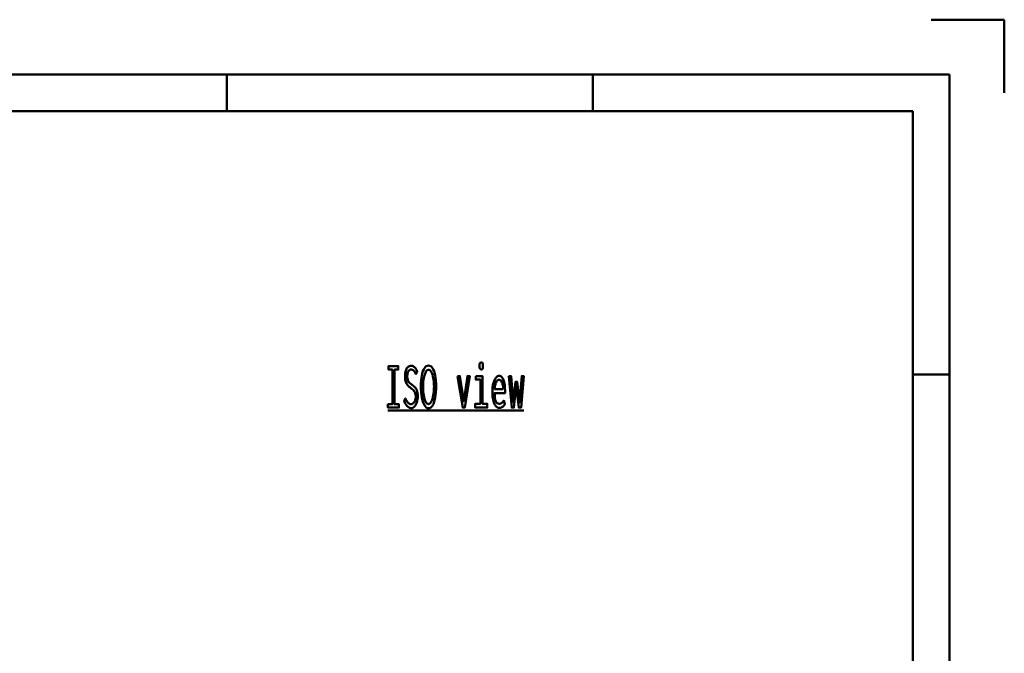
# Model space of a CAD drawing. Header units: millimetres. Extents: x 0 to 420, y 0 to 297.
# Tile 28 of 28: x 285 to 420, y 210 to 297. Entities that reach past the tile are written whole.
import ezdxf

# ---------------------------------------------------------------- set-up
doc = ezdxf.new("R2010")
doc.units = ezdxf.units.MM
doc.layers.add('AM_0', color=7, linetype='Continuous', lineweight=50)

# ---------------------------------------------------------------- blocks, each defined once
blk = doc.blocks.new('1_Drawing_frame_0_in_6060C2111N1N4N_300Cl0__1203')
at = {"layer": 'AM_0'}
for p, q in [((410, 297), (420, 297)), ((420, 287), (420, 297)), ((7.5, 289.5), (412.5, 289.5)), ((313.75, 284.5), (313.75, 289.5)), ((363.75, 284.5), (363.75, 289.5)), ((412.5, 289.5), (412.5, 7.5)), ((20, 284.5), (407.5, 284.5)), ((407.5, 284.5), (407.5, 12.5)), ((412.5, 248.5), (407.5, 248.5))]:
    blk.add_line(p, q, dxfattribs=at)
blk = doc.blocks.new('74_isotitle__1_in_6060C2111N1N4N_300Cl0__1203')
at = {"layer": 'AM_0'}
blk.add_line((335.77, 243.6), (354.33, 243.6), dxfattribs=at)
for points in [[(335.77, 244.46), (336.37, 244.46), (336.37, 249.19), (335.85, 249.19), (335.85, 249.66), (337.17, 249.66), (337.17, 249.19), (336.66, 249.19), (336.66, 244.46), (337.26, 244.46), (337.26, 244), (335.77, 244), (335.77, 244.46)], [(338.16, 245.25), (338.16, 245.25), (338.23, 245.1), (338.34, 244.9), (338.34, 244.9), (338.45, 244.74), (338.52, 244.65), (338.52, 244.65), (338.59, 244.58), (338.7, 244.5), (338.7, 244.5), (338.82, 244.45), (338.9, 244.44), (338.9, 244.44), (338.96, 244.45), (339.06, 244.48), (339.06, 244.48), (339.15, 244.53), (339.21, 244.57), (339.21, 244.57), (339.27, 244.63), (339.35, 244.73), (339.35, 244.73), (339.42, 244.85), (339.47, 244.94), (339.47, 244.94), (339.5, 245.03), (339.54, 245.19), (339.54, 245.19), (339.56, 245.37), (339.56, 245.49), (339.56, 245.49), (339.56, 245.61), (339.54, 245.78), (339.54, 245.78), (339.5, 245.93), (339.47, 246.02), (339.47, 246.02), (339.43, 246.1), (339.37, 246.21), (339.37, 246.21), (339.3, 246.31), (339.25, 246.37), (339.25, 246.37), (339.19, 246.42), (339.09, 246.51), (339.09, 246.51), (338.98, 246.6), (338.9, 246.66), (338.74, 246.78), (338.74, 246.78), (338.67, 246.84), (338.57, 246.93), (338.57, 246.93), (338.48, 247.02), (338.43, 247.08), (338.43, 247.08), (338.38, 247.15), (338.31, 247.27), (338.31, 247.27), (338.24, 247.42), (338.2, 247.53), (338.2, 247.53), (338.17, 247.65), (338.13, 247.86), (338.13, 247.86), (338.11, 248.09), (338.11, 248.26), (338.11, 248.26), (338.11, 248.42), (338.13, 248.66), (338.13, 248.66), (338.17, 248.88), (338.2, 249.01), (338.2, 249.01), (338.25, 249.14), (338.32, 249.31), (338.32, 249.31), (338.41, 249.45), (338.48, 249.53), (338.48, 249.53), (338.56, 249.6), (338.69, 249.67), (338.69, 249.67), (338.83, 249.71), (338.93, 249.72), (338.93, 249.72), (339, 249.72), (339.11, 249.7), (339.11, 249.7), (339.21, 249.66), (339.27, 249.63), (339.27, 249.63), (339.32, 249.58), (339.4, 249.51), (339.4, 249.51), (339.48, 249.43), (339.53, 249.36), (339.53, 249.36), (339.57, 249.29), (339.65, 249.17), (339.65, 249.17), (339.72, 249.03), (339.78, 248.93), (339.58, 248.58), (339.58, 248.58), (339.52, 248.7), (339.43, 248.86), (339.43, 248.86), (339.34, 248.98), (339.27, 249.05), (339.27, 249.05), (339.19, 249.1), (339.09, 249.16), (339.09, 249.16), (338.98, 249.2), (338.91, 249.2), (338.91, 249.2), (338.85, 249.2), (338.77, 249.17), (338.77, 249.17), (338.7, 249.13), (338.65, 249.08), (338.65, 249.08), (338.6, 249.03), (338.55, 248.94), (338.55, 248.94), (338.5, 248.83), (338.47, 248.75), (338.47, 248.75), (338.45, 248.66), (338.42, 248.52), (338.42, 248.52), (338.41, 248.37), (338.41, 248.26), (338.41, 248.26), (338.41, 248.13), (338.43, 247.96), (338.43, 247.96), (338.46, 247.81), (338.49, 247.72), (338.49, 247.72), (338.53, 247.63), (338.59, 247.52), (338.59, 247.52), (338.66, 247.43), (338.71, 247.38), (338.71, 247.38), (338.77, 247.32), (338.87, 247.24), (338.87, 247.24), (338.98, 247.15), (339.07, 247.09), (339.07, 247.09), (339.16, 247.02), (339.29, 246.91), (339.29, 246.91), (339.41, 246.81), (339.47, 246.75), (339.47, 246.75), (339.53, 246.68), (339.61, 246.56), (339.61, 246.56), (339.69, 246.42), (339.73, 246.31), (339.73, 246.31), (339.77, 246.19), (339.81, 245.98), (339.81, 245.98), (339.83, 245.75), (339.84, 245.58), (339.84, 245.58), (339.83, 245.39), (339.81, 245.14), (339.81, 245.14), (339.76, 244.89), (339.72, 244.74), (339.72, 244.74), (339.67, 244.59), (339.58, 244.4), (339.58, 244.4), (339.48, 244.23), (339.4, 244.14), (339.4, 244.14), (339.31, 244.06), (339.18, 243.97), (339.18, 243.97), (339.03, 243.93), (338.92, 243.92), (338.92, 243.92), (338.71, 243.96), (338.41, 244.17), (338.41, 244.17), (338.13, 244.55), (337.97, 244.91), (338.16, 245.25)], [(341.31, 243.91), (341.31, 243.91), (341.18, 243.93), (341, 244.01), (341, 244.01), (340.83, 244.17), (340.74, 244.32), (340.74, 244.32), (340.65, 244.49), (340.53, 244.79), (340.53, 244.79), (340.44, 245.13), (340.39, 245.39), (340.39, 245.39), (340.35, 245.67), (340.3, 246.1), (340.3, 246.1), (340.28, 246.56), (340.27, 246.88), (340.27, 246.88), (340.28, 247.22), (340.3, 247.68), (340.3, 247.68), (340.35, 248.11), (340.4, 248.38), (340.4, 248.38), (340.45, 248.63), (340.55, 248.95), (340.55, 248.95), (340.66, 249.22), (340.75, 249.38), (340.75, 249.38), (340.85, 249.51), (341.01, 249.64), (341.01, 249.64), (341.18, 249.72), (341.31, 249.73), (341.31, 249.73), (341.44, 249.72), (341.61, 249.64), (341.61, 249.64), (341.77, 249.51), (341.87, 249.38), (341.87, 249.38), (341.96, 249.22), (342.07, 248.95), (342.07, 248.95), (342.17, 248.62), (342.23, 248.38), (342.23, 248.38), (342.27, 248.11), (342.32, 247.68), (342.32, 247.68), (342.34, 247.21), (342.35, 246.87), (342.35, 246.87), (342.34, 246.55), (342.32, 246.09), (342.32, 246.09), (342.28, 245.66), (342.23, 245.38), (342.23, 245.38), (342.18, 245.13), (342.09, 244.78), (342.09, 244.78), (341.98, 244.48), (341.89, 244.31), (341.89, 244.31), (341.79, 244.17), (341.63, 244.01), (341.63, 244.01), (341.45, 243.93), (341.31, 243.91)], [(341.3, 244.48), (341.3, 244.48), (341.39, 244.49), (341.51, 244.56), (341.51, 244.56), (341.62, 244.68), (341.69, 244.79), (341.69, 244.79), (341.76, 244.93), (341.84, 245.17), (341.84, 245.17), (341.92, 245.45), (341.96, 245.65), (341.96, 245.65), (341.99, 245.87), (342.03, 246.22), (342.03, 246.22), (342.05, 246.59), (342.06, 246.84), (342.06, 246.84), (342.05, 247.1), (342.03, 247.48), (342.03, 247.48), (341.99, 247.82), (341.96, 248.04), (341.96, 248.04), (341.91, 248.25), (341.84, 248.52), (341.84, 248.52), (341.75, 248.74), (341.69, 248.87), (341.69, 248.87), (341.62, 248.98), (341.51, 249.1), (341.51, 249.1), (341.39, 249.16), (341.32, 249.17), (341.32, 249.17), (341.24, 249.16), (341.12, 249.1), (341.12, 249.1), (341.01, 248.98), (340.94, 248.88), (340.94, 248.88), (340.88, 248.75), (340.79, 248.52), (340.79, 248.52), (340.71, 248.25), (340.67, 248.04), (340.67, 248.04), (340.63, 247.82), (340.59, 247.47), (340.59, 247.47), (340.57, 247.09), (340.57, 246.82), (340.57, 246.82), (340.57, 246.57), (340.59, 246.21), (340.59, 246.21), (340.62, 245.87), (340.66, 245.65), (340.66, 245.65), (340.7, 245.44), (340.77, 245.17), (340.77, 245.17), (340.85, 244.93), (340.91, 244.79), (340.91, 244.79), (340.98, 244.68), (341.09, 244.56), (341.09, 244.56), (341.21, 244.49), (341.3, 244.48)], [(348.51, 249.2), (348.51, 249.2), (348.46, 249.21), (348.4, 249.23), (348.4, 249.23), (348.35, 249.27), (348.33, 249.31), (348.33, 249.31), (348.31, 249.36), (348.29, 249.46), (348.29, 249.46), (348.27, 249.59), (348.27, 249.69), (348.27, 249.69), (348.27, 249.78), (348.29, 249.91), (348.29, 249.91), (348.31, 250.01), (348.33, 250.06), (348.33, 250.06), (348.35, 250.1), (348.4, 250.14), (348.4, 250.14), (348.46, 250.17), (348.51, 250.17), (348.51, 250.17), (348.56, 250.17), (348.62, 250.14), (348.62, 250.14), (348.67, 250.1), (348.7, 250.06), (348.7, 250.06), (348.72, 250.01), (348.74, 249.91), (348.74, 249.91), (348.75, 249.79), (348.75, 249.69), (348.75, 249.69), (348.75, 249.59), (348.74, 249.46), (348.74, 249.46), (348.72, 249.36), (348.7, 249.31), (348.7, 249.31), (348.67, 249.27), (348.62, 249.23), (348.62, 249.23), (348.56, 249.21), (348.51, 249.2)], [(345.29, 248.29), (345.6, 248.29), (346.12, 244.87), (346.63, 248.29), (346.94, 248.29), (346.25, 244), (345.99, 244), (345.29, 248.29)], [(347.76, 248.29), (348.68, 248.29), (348.68, 244.51), (349.33, 244.51), (349.33, 244), (347.69, 244), (347.69, 244.51), (348.4, 244.51), (348.4, 247.81), (347.76, 247.81), (347.76, 248.29)], [(350.95, 243.94), (350.95, 243.94), (350.86, 243.95), (350.74, 243.99), (350.74, 243.99), (350.61, 244.08), (350.53, 244.17), (350.53, 244.17), (350.45, 244.27), (350.34, 244.46), (350.34, 244.46), (350.24, 244.71), (350.18, 244.9), (350.18, 244.9), (350.13, 245.11), (350.07, 245.47), (350.07, 245.47), (350.05, 245.88), (350.04, 246.18), (350.04, 246.18), (350.04, 246.41), (350.07, 246.75), (350.07, 246.75), (350.12, 247.07), (350.16, 247.27), (350.16, 247.27), (350.22, 247.46), (350.31, 247.72), (350.31, 247.72), (350.42, 247.93), (350.5, 248.06), (350.5, 248.06), (350.58, 248.16), (350.72, 248.27), (350.72, 248.27), (350.86, 248.33), (350.95, 248.34), (350.95, 248.34), (351.05, 248.33), (351.18, 248.28), (351.18, 248.28), (351.31, 248.17), (351.38, 248.07), (351.38, 248.07), (351.45, 247.95), (351.55, 247.73), (351.55, 247.73), (351.63, 247.47), (351.68, 247.26), (351.68, 247.26), (351.72, 247.04), (351.76, 246.68), (351.76, 246.68), (351.78, 246.27), (351.78, 245.98), (350.35, 245.98), (350.35, 245.98), (350.35, 245.71), (350.38, 245.35), (350.38, 245.35), (350.44, 245.05), (350.5, 244.89), (350.5, 244.89), (350.57, 244.75), (350.69, 244.61), (350.69, 244.61), (350.84, 244.53), (350.95, 244.51), (350.95, 244.51), (351.04, 244.52), (351.16, 244.55), (351.16, 244.55), (351.27, 244.59), (351.33, 244.64), (351.33, 244.64), (351.39, 244.69), (351.48, 244.78), (351.48, 244.78), (351.55, 244.87), (351.6, 244.94), (351.76, 244.47), (351.76, 244.47), (351.7, 244.38), (351.61, 244.26), (351.61, 244.26), (351.5, 244.15), (351.42, 244.09), (351.42, 244.09), (351.34, 244.03), (351.2, 243.98), (351.2, 243.98), (351.05, 243.94), (350.95, 243.94)], [(351.51, 246.52), (351.51, 246.52), (351.51, 246.67), (351.49, 246.88), (351.49, 246.88), (351.46, 247.07), (351.43, 247.19), (351.43, 247.19), (351.4, 247.3), (351.35, 247.44), (351.35, 247.44), (351.28, 247.56), (351.23, 247.63), (351.23, 247.63), (351.18, 247.69), (351.1, 247.75), (351.1, 247.75), (351.01, 247.78), (350.95, 247.79), (350.95, 247.79), (350.89, 247.78), (350.8, 247.75), (350.8, 247.75), (350.71, 247.69), (350.66, 247.63), (350.66, 247.63), (350.61, 247.56), (350.54, 247.44), (350.54, 247.44), (350.48, 247.3), (350.45, 247.19), (350.45, 247.19), (350.42, 247.07), (350.38, 246.88), (350.38, 246.88), (350.36, 246.67), (350.35, 246.52), (351.51, 246.52)], [(352.3, 248.29), (352.6, 248.29), (352.87, 244.79), (353.18, 247.49), (353.44, 247.49), (353.75, 244.73), (354.06, 248.29), (354.33, 248.29), (353.95, 244), (353.65, 244), (353.31, 246.95), (352.98, 244), (352.68, 244), (352.3, 248.29)]]:
    blk.add_lwpolyline(points, dxfattribs=at)

msp = doc.modelspace()

# ---------------------------------------------------------------- block references
for name in ['1_Drawing_frame_0_in_6060C2111N1N4N_300Cl0__1203', '74_isotitle__1_in_6060C2111N1N4N_300Cl0__1203']:
    msp.add_blockref(name, (0, 0))

doc.saveas('drawing.dxf')
